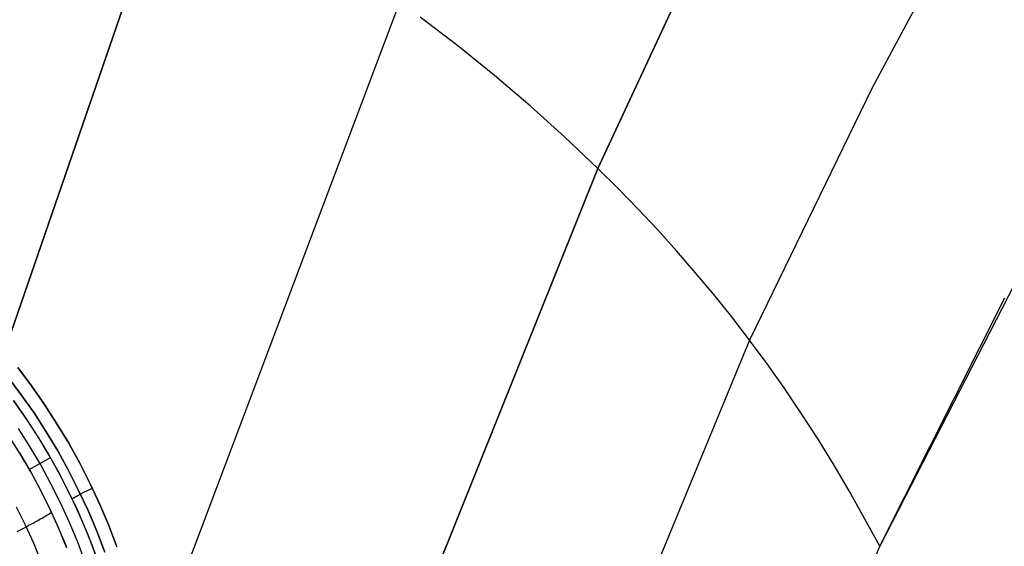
# Model space of a CAD drawing. Header units: millimetres. Extents: x -273 to 273, y -240 to 302.
# Tile 247 of 256: x 169 to 209, y 161 to 182. Entities that reach past the tile are written whole.
import ezdxf

# ---------------------------------------------------------------- set-up
doc = ezdxf.new("R2010")
doc.units = ezdxf.units.MM
doc.header["$MEASUREMENT"] = 0
doc.layers.add('IGES level 1', color=7, linetype='Continuous', true_color=0x3e413d)
doc.layers.add('IGES level 2', color=7, linetype='Continuous', true_color=0x008000)

msp = doc.modelspace()

# ---------------------------------------------------------------- linework, layer by layer
at = {"layer": 'IGES level 1'}
for p, q in [((169.229, 168.401, 411.812), (169.777, 167.672, 411.867)), ((169.777, 167.672, 411.867), (169.229, 168.401, 411.812)), ((168.833, 168.029, 411.626), (169.369, 167.317, 411.681)), ((169.369, 167.317, 411.681), (168.833, 168.029, 411.626)), ((169.777, 167.672, 411.867), (170.3, 166.924, 411.92)), ((170.3, 166.924, 411.92), (169.777, 167.672, 411.867)), ((169.058, 167.083, 411.172), (169.545, 166.389, 411.224)), ((169.568, 166.368, 411.182), (169.065, 167.088, 411.129)), ((169.369, 167.317, 411.681), (169.88, 166.587, 411.735)), ((169.88, 166.587, 411.735), (169.369, 167.317, 411.681)), ((170.3, 166.924, 411.92), (170.796, 166.159, 411.973)), ((170.796, 166.159, 411.973), (170.3, 166.924, 411.92)), ((169.545, 166.389, 411.224), (170.009, 165.678, 411.275)), ((170.046, 165.631, 411.235), (169.568, 166.368, 411.182)), ((169.88, 166.587, 411.735), (170.365, 165.839, 411.787)), ((170.365, 165.839, 411.787), (169.88, 166.587, 411.735)), ((169.713, 165.249, 409.443), (169.254, 165.969, 409.397)), ((170.796, 166.159, 411.973), (171.265, 165.377, 412.024)), ((171.265, 165.377, 412.024), (170.796, 166.159, 411.973)), ((169.323, 164.961, 407.65), (168.873, 165.672, 407.61)), ((170.009, 165.678, 411.275), (170.448, 164.953, 411.324)), ((170.498, 164.878, 411.286), (170.046, 165.631, 411.235)), ((170.365, 165.839, 411.787), (170.824, 165.075, 411.838)), ((170.824, 165.075, 411.838), (170.365, 165.839, 411.787)), ((170.148, 164.513, 409.487), (169.713, 165.249, 409.443)), ((171.265, 165.377, 412.024), (171.706, 164.579, 412.073)), ((171.706, 164.579, 412.073), (171.265, 165.377, 412.024)), ((169.299, 165.002, 407.648), (169.725, 164.277, 407.686)), ((169.748, 164.236, 407.688), (169.323, 164.961, 407.65)), ((169.69, 164.327, 407.71), (170.532, 164.809, 411.333)), ((170.448, 164.953, 411.324), (170.863, 164.213, 411.372)), ((170.924, 164.11, 411.335), (170.498, 164.878, 411.286)), ((170.824, 165.075, 411.838), (171.257, 164.295, 411.887)), ((171.257, 164.295, 411.887), (170.824, 165.075, 411.838)), ((170.556, 163.762, 409.531), (170.148, 164.513, 409.487)), ((171.706, 164.579, 412.073), (172.12, 163.766, 412.121)), ((172.12, 163.766, 412.121), (171.706, 164.579, 412.073)), ((169.725, 164.277, 407.686), (170.125, 163.538, 407.724)), ((170.147, 163.495, 407.726), (169.748, 164.236, 407.688)), ((170.863, 164.213, 411.372), (171.221, 163.524, 411.414)), ((171.322, 163.327, 411.383), (170.924, 164.11, 411.335)), ((171.257, 164.295, 411.887), (171.661, 163.501, 411.935)), ((171.661, 163.501, 411.935), (171.257, 164.295, 411.887)), ((170.125, 163.538, 407.724), (170.5, 162.786, 407.76)), ((170.939, 162.998, 409.573), (170.556, 163.762, 409.531)), ((172.113, 163.537, 412.163), (172.084, 163.522, 412.157)), ((172.143, 163.551, 412.168), (172.113, 163.537, 412.163)), ((172.12, 163.766, 412.121), (172.505, 162.938, 412.168)), ((172.505, 162.938, 412.168), (172.12, 163.766, 412.121)), ((172.172, 163.565, 412.171), (172.143, 163.551, 412.168)), ((172.202, 163.58, 412.174), (172.172, 163.565, 412.171)), ((170.521, 162.742, 407.762), (170.147, 163.495, 407.726)), ((171.221, 163.524, 411.414), (171.557, 162.824, 411.455)), ((171.693, 162.53, 411.43), (171.322, 163.327, 411.383)), ((171.409, 163.161, 411.469), (171.401, 163.155, 411.436)), ((171.418, 163.167, 411.501), (171.409, 163.161, 411.469)), ((171.428, 163.173, 411.533), (171.418, 163.167, 411.501)), ((171.438, 163.18, 411.565), (171.428, 163.173, 411.533)), ((171.45, 163.188, 411.596), (171.438, 163.18, 411.565)), ((171.463, 163.195, 411.627), (171.45, 163.188, 411.596)), ((171.477, 163.204, 411.657), (171.463, 163.195, 411.627)), ((171.491, 163.212, 411.687), (171.477, 163.204, 411.657)), ((171.507, 163.221, 411.716), (171.491, 163.212, 411.687)), ((171.523, 163.231, 411.744), (171.507, 163.221, 411.716)), ((171.541, 163.241, 411.772), (171.523, 163.231, 411.744)), ((171.559, 163.251, 411.799), (171.541, 163.241, 411.772)), ((171.578, 163.262, 411.825), (171.559, 163.251, 411.799)), ((171.598, 163.273, 411.851), (171.578, 163.262, 411.825)), ((171.618, 163.284, 411.876), (171.598, 163.273, 411.851)), ((171.64, 163.295, 411.9), (171.618, 163.284, 411.876)), ((171.662, 163.307, 411.923), (171.64, 163.295, 411.9)), ((171.661, 163.501, 411.935), (172.038, 162.692, 411.982)), ((172.038, 162.692, 411.982), (171.661, 163.501, 411.935)), ((171.685, 163.319, 411.945), (171.662, 163.307, 411.923)), ((171.708, 163.332, 411.967), (171.685, 163.319, 411.945)), ((171.733, 163.345, 411.987), (171.708, 163.332, 411.967)), ((171.757, 163.357, 412.006), (171.733, 163.345, 411.987)), ((171.782, 163.37, 412.024), (171.757, 163.357, 412.006)), ((171.807, 163.383, 412.041), (171.782, 163.37, 412.024)), ((171.833, 163.397, 412.057), (171.807, 163.383, 412.041)), ((171.859, 163.41, 412.072), (171.833, 163.397, 412.057)), ((171.886, 163.424, 412.087), (171.859, 163.41, 412.072)), ((171.913, 163.437, 412.1), (171.886, 163.424, 412.087)), ((171.941, 163.451, 412.112), (171.913, 163.437, 412.1)), ((171.969, 163.465, 412.123), (171.941, 163.451, 412.112)), ((171.997, 163.479, 412.133), (171.969, 163.465, 412.123)), ((172.026, 163.494, 412.142), (171.997, 163.479, 412.133)), ((172.055, 163.508, 412.15), (172.026, 163.494, 412.142)), ((172.084, 163.522, 412.157), (172.055, 163.508, 412.15)), ((169.17, 162.839, 405.808), (169.524, 162.127, 405.849)), ((170.5, 162.786, 407.76), (170.849, 162.021, 407.795)), ((171.295, 162.221, 409.613), (170.939, 162.998, 409.573)), ((171.557, 162.824, 411.455), (171.871, 162.114, 411.494)), ((172.505, 162.938, 412.168), (172.861, 162.098, 412.213)), ((172.861, 162.098, 412.213), (172.505, 162.938, 412.168)), ((170.069, 162.321, 406.541), (170.137, 162.359, 406.656)), ((170.137, 162.359, 406.656), (170.201, 162.395, 406.774)), ((170.201, 162.395, 406.774), (170.261, 162.43, 406.894)), ((170.261, 162.43, 406.894), (170.317, 162.464, 407.017)), ((170.317, 162.464, 407.017), (170.37, 162.495, 407.142)), ((170.37, 162.495, 407.142), (170.418, 162.525, 407.269)), ((170.418, 162.525, 407.269), (170.462, 162.553, 407.397)), ((170.462, 162.553, 407.397), (170.503, 162.579, 407.528)), ((170.503, 162.579, 407.528), (170.539, 162.603, 407.66)), ((170.869, 161.976, 407.797), (170.521, 162.742, 407.762)), ((170.539, 162.603, 407.66), (170.571, 162.625, 407.793)), ((172.037, 161.721, 411.475), (171.693, 162.53, 411.43)), ((172.038, 162.692, 411.982), (172.387, 161.872, 412.027)), ((172.387, 161.872, 412.027), (172.038, 162.692, 411.982)), ((169.404, 161.963, 405.73), (169.498, 162.012, 405.82)), ((169.498, 162.012, 405.82), (169.589, 162.06, 405.913)), ((169.524, 162.127, 405.849), (169.853, 161.404, 405.889)), ((169.589, 162.06, 405.913), (169.678, 162.107, 406.01)), ((169.678, 162.107, 406.01), (169.763, 162.153, 406.11)), ((169.763, 162.153, 406.11), (169.844, 162.197, 406.213)), ((169.844, 162.197, 406.213), (169.923, 162.24, 406.319)), ((169.923, 162.24, 406.319), (169.998, 162.281, 406.429)), ((169.998, 162.281, 406.429), (170.069, 162.321, 406.541)), ((170.849, 162.021, 407.795), (171.171, 161.245, 407.829)), ((171.189, 161.198, 407.831), (170.869, 161.976, 407.797)), ((171.624, 161.432, 409.653), (171.295, 162.221, 409.613)), ((171.871, 162.114, 411.494), (172.164, 161.395, 411.532)), ((172.861, 162.098, 412.213), (173.187, 161.246, 412.256)), ((173.187, 161.246, 412.256), (172.861, 162.098, 412.213)), ((169.207, 161.861, 405.563), (169.307, 161.913, 405.645)), ((169.307, 161.913, 405.645), (169.404, 161.963, 405.73)), ((172.351, 160.901, 411.518), (172.037, 161.721, 411.475)), ((172.387, 161.872, 412.027), (172.706, 161.039, 412.07)), ((172.706, 161.039, 412.07), (172.387, 161.872, 412.027)), ((169.853, 161.404, 405.889), (170.157, 160.669, 405.927)), ((171.925, 160.632, 409.691), (171.624, 161.432, 409.653)), ((172.164, 161.395, 411.532), (172.434, 160.667, 411.568))]:
    msp.add_line(p, q, dxfattribs=at)
at = {"layer": 'IGES level 2', "color": 31, "true_color": 0xfabe47}
for p, q in [((208.594, 189.405, 685.684), (203.343, 179.559, 661.241)), ((175.065, 187.499, 643.071), (166.411, 162.419, 564.528)), ((166.411, 162.419, 564.528), (175.065, 187.499, 643.071)), ((192.394, 176.346, 640.254), (197.119, 186.505, 667.257)), ((197.119, 186.505, 667.257), (192.394, 176.346, 640.254)), ((174.506, 156.544, 565.099), (184.487, 182.972, 644.006)), ((186.802, 181.227, 643.104), (185.296, 182.378, 643.707)), ((188.267, 180.046, 642.457), (186.802, 181.227, 643.104)), ((189.688, 178.839, 641.766), (188.267, 180.046, 642.457)), ((203.343, 179.559, 661.241), (198.45, 169.495, 635.642)), ((191.064, 177.605, 641.031), (189.688, 178.839, 641.766)), ((192.394, 176.346, 640.254), (191.064, 177.605, 641.031)), ((181.61, 149.511, 564.749), (192.394, 176.346, 640.254)), ((192.394, 176.346, 640.254), (181.61, 149.511, 564.749)), ((193.199, 175.547, 639.743), (192.394, 176.346, 640.254)), ((193.991, 174.734, 639.213), (193.199, 175.547, 639.743)), ((194.768, 173.905, 638.663), (193.991, 174.734, 639.213)), ((210.392, 174.396, 661.612), (203.65, 161.27, 629.968)), ((195.532, 173.06, 638.095), (194.768, 173.905, 638.663)), ((196.281, 172.197, 637.508), (195.532, 173.06, 638.095)), ((197.018, 171.316, 636.903), (196.281, 172.197, 637.508)), ((197.74, 170.416, 636.281), (197.018, 171.316, 636.903)), ((203.65, 161.27, 629.968), (208.642, 171.176, 653.888)), ((198.45, 169.495, 635.642), (197.74, 170.416, 636.281)), ((198.45, 169.495, 635.642), (187.059, 141.923, 563.173)), ((199.146, 168.552, 634.987), (198.45, 169.495, 635.642)), ((199.828, 167.587, 634.315), (199.146, 168.552, 634.987)), ((200.498, 166.599, 633.627), (199.828, 167.587, 634.315)), ((201.154, 165.586, 632.924), (200.498, 166.599, 633.627)), ((201.797, 164.548, 632.206), (201.154, 165.586, 632.924)), ((202.428, 163.483, 631.474), (201.797, 164.548, 632.206)), ((203.65, 161.27, 629.968), (202.428, 163.483, 631.474)), ((191.836, 132.716, 560.754), (203.65, 161.27, 629.968))]:
    msp.add_line(p, q, dxfattribs=at)

doc.saveas('drawing.dxf')
